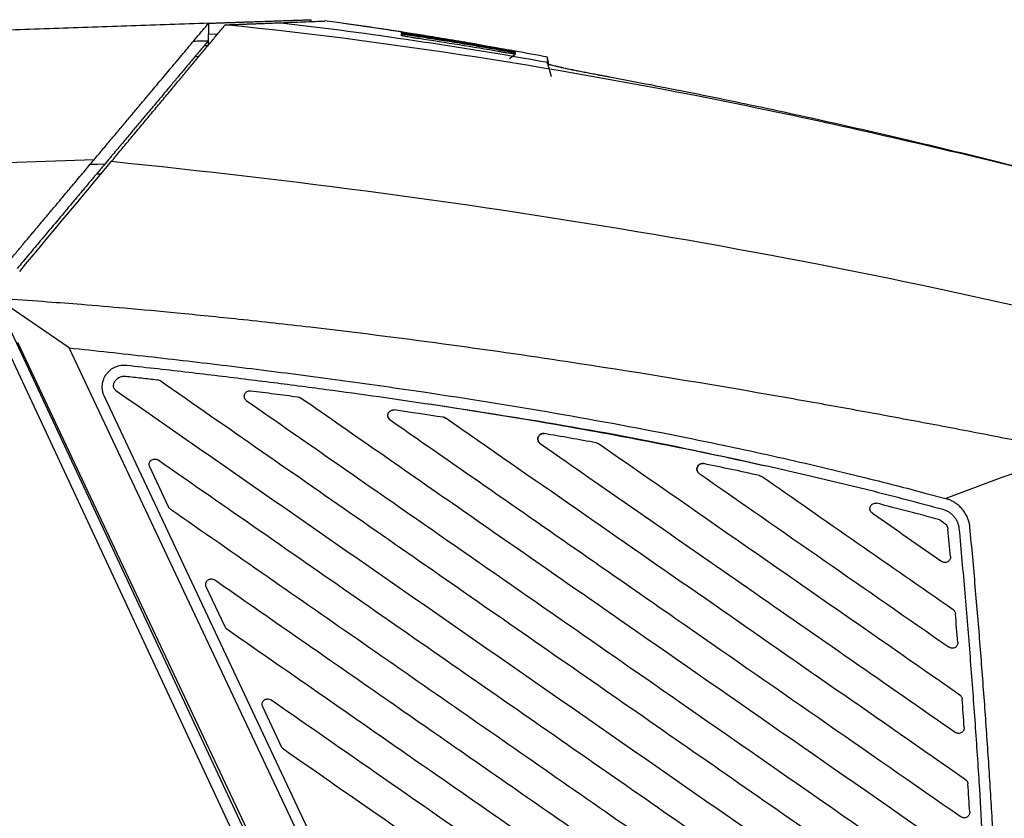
# Model space of a CAD drawing. Header units: millimetres. Extents: x 87 to 936, y -49 to 894.
# Tile 48 of 107: x 352 to 441, y 478 to 551. Entities that reach past the tile are written whole.
import ezdxf

# ---------------------------------------------------------------- set-up
doc = ezdxf.new("R2010")
doc.units = ezdxf.units.MM

msp = doc.modelspace()

# ---------------------------------------------------------------- linework, layer by layer
at = {"color": 7, "linetype": 'Continuous', "lineweight": 25}
for p, q in [((368.841, 550.497), (368.841, 549.497)), ((378.094, 550.82), (378.094, 550.649)), ((380.735, 550.538), (379.352, 550.719)), ((381.063, 550.481), (380.734, 550.529)), ((368.841, 549.497), (368.846, 549.497)), ((368.846, 549.497), (369.662, 549.525)), ((368.846, 548.496), (368.846, 549.497)), ((386.346, 549.706), (386.345, 549.706)), ((387.89, 549.298), (387.86, 549.106)), ((368.456, 548.483), (368.846, 548.496)), ((395.174, 547.926), (395.203, 548.091)), ((396.117, 547.296), (396.608, 547.71)), ((396.626, 547.967), (396.607, 547.971)), ((367.944, 547.464), (367.591, 547.452)), ((399.548, 546.892), (399.864, 545.681)), ((399.667, 546.774), (399.549, 547.428)), ((399.551, 546.973), (399.55, 547.096)), ((399.551, 547.061), (399.613, 546.792)), ((358.468, 538.135), (299.199, 536.065)), ((356.216, 521.086), (350.571, 524.957)), ((350.788, 522.932), (376.579, 467.702)), ((376.352, 465.824), (349.882, 522.509)), ((377.014, 467.532), (351.568, 521.568)), ((378.471, 473.828), (356.216, 521.086)), ((379.376, 474.254), (359.398, 516.677)), ((385.303, 514.549), (385.123, 514.775)), ((385.66, 515.454), (385.66, 515.454)), ((390.117, 514.793), (390.117, 514.793)), ((365.212, 506.678), (363.506, 510.301)), ((413.685, 510.595), (413.685, 510.595)), ((418.747, 509.514), (418.747, 509.514)), ((435.096, 505.498), (435.636, 505.122)), ((370.33, 495.81), (368.624, 499.433)), ((375.448, 484.942), (373.742, 488.565))]:
    msp.add_line(p, q, dxfattribs=at)
at = {"color": 8, "linetype": 'Continuous', "lineweight": 25}
for p, q in [((386.315, 549.712), (381.063, 550.481)), ((386.467, 549.337), (386.315, 549.513)), ((396.608, 547.822), (396.506, 547.736))]:
    msp.add_line(p, q, dxfattribs=at)
at = {"color": 7, "linetype": 'Continuous', "lineweight": 25, "flags": 128}
msp.add_lwpolyline([(359.436, 537.733), (358.765, 537.711), (358.093, 537.689)], dxfattribs=at)
at = {"color": 7, "linetype": 'Continuous', "lineweight": 25}
for points, knots in [([(368.841, 550.497), (367.674, 550.457), (365.339, 550.375), (361.837, 550.253), (358.335, 550.131), (354.833, 550.009), (349.925, 549.839), (342.909, 549.594), (336.078, 549.354), (330.824, 549.17), (327.836, 549.065), (324.807, 548.959), (321.739, 548.852), (318.631, 548.743), (315.484, 548.633), (312.299, 548.522), (309.076, 548.409), (305.816, 548.296), (302.518, 548.181), (300.31, 548.104), (299.199, 548.065)], [0, 0, 0, 0, 0.050191, 0.100381, 0.15057, 0.200756, 0.250941, 0.361595, 0.5025, 0.544799, 0.587685, 0.63116, 0.675224, 0.719874, 0.765109, 0.810927, 0.857325, 0.904304, 0.951862, 1, 1, 1, 1]), ([(358.468, 538.135), (358.597, 538.289), (358.854, 538.595), (359.237, 539.052), (359.617, 539.505), (359.994, 539.953), (360.366, 540.397), (360.735, 540.836), (361.099, 541.271), (361.459, 541.7), (361.816, 542.124), (362.167, 542.543), (362.515, 542.957), (362.858, 543.366), (363.196, 543.769), (363.53, 544.167), (363.941, 544.657), (364.431, 545.241), (364.998, 545.916), (365.563, 546.589), (366.123, 547.258), (366.68, 547.921), (367.231, 548.578), (367.776, 549.228), (368.315, 549.87), (368.665, 550.288), (368.841, 550.497)], [0, 0, 0, 0, 0.0354691, 0.0706385, 0.1055068, 0.1400727, 0.1743349, 0.2082926, 0.2419449, 0.2752911, 0.3083307, 0.3410633, 0.3734888, 0.405607, 0.4374182, 0.4689224, 0.5001201, 0.554409, 0.6090139, 0.6639286, 0.7191499, 0.7746777, 0.8305159, 0.8866728, 0.9431613, 1, 1, 1, 1]), ([(368.841, 550.497), (368.957, 550.501), (369.188, 550.509), (369.527, 550.521), (369.861, 550.533), (370.078, 550.54), (370.186, 550.544)], [0, 0, 0, 0, 0.250004, 0.499998, 0.749994, 1, 1, 1, 1]), ([(370.186, 550.544), (370.317, 550.549), (370.578, 550.558), (370.959, 550.571), (371.33, 550.584), (371.691, 550.597), (372.042, 550.609), (372.383, 550.621), (372.715, 550.633), (373.036, 550.644), (373.348, 550.655), (373.65, 550.665), (373.942, 550.675), (374.225, 550.685), (374.497, 550.695), (374.76, 550.704), (375.013, 550.713), (375.256, 550.721), (375.49, 550.729), (375.713, 550.737), (375.927, 550.745), (376.197, 550.754), (376.508, 550.765), (376.842, 550.777), (377.137, 550.787), (377.393, 550.796), (377.609, 550.803), (377.786, 550.81), (377.923, 550.814), (378.021, 550.818), (378.082, 550.82), (378.09, 550.82), (378.094, 550.82)], [0, 0, 0, 0, 0.025196, 0.050378, 0.075548, 0.100707, 0.125857, 0.150999, 0.176135, 0.201267, 0.226395, 0.251522, 0.276649, 0.301777, 0.326908, 0.352044, 0.377186, 0.402336, 0.427494, 0.452664, 0.477846, 0.503041, 0.552805, 0.602523, 0.652206, 0.701865, 0.751514, 0.801162, 0.850824, 0.900509, 0.950231, 1, 1, 1, 1]), ([(370.353, 550.354), (370.496, 550.359), (370.78, 550.37), (371.195, 550.386), (371.601, 550.401), (371.996, 550.417), (372.381, 550.431), (372.755, 550.446), (373.12, 550.459), (373.475, 550.473), (373.819, 550.486), (374.154, 550.499), (374.478, 550.511), (374.792, 550.523), (375.096, 550.535), (375.291, 550.542), (375.388, 550.546)], [0, 0, 0, 0, 0.071745, 0.143442, 0.215089, 0.286688, 0.358239, 0.42974, 0.501193, 0.572597, 0.643953, 0.71526, 0.786518, 0.857727, 0.928888, 1, 1, 1, 1]), ([(375.388, 550.546), (376.215, 550.578), (377.865, 550.641), (379.13, 550.689), (379.302, 550.695), (379.368, 550.698)], [0, 0, 0, 0, 0.381346, 0.761628, 1, 1, 1, 1]), ([(375.388, 550.546), (375.388, 550.546), (375.388, 550.546), (375.388, 550.546), (383.476, 549.601), (391.533, 548.393), (399.551, 546.973)], [0, 0, 0, 0, 0.000002, 0.000002, 0.000002, 1.000002, 1.000002, 1.000002, 1.000002]), ([(386.233, 549.719), (385.644, 549.81), (384.377, 550.007), (382.572, 550.276), (381.485, 550.431), (380.918, 550.513)], [0, 0, 0, 0, 0.293563, 0.631216, 1, 1, 1, 1]), ([(360.02, 537.958), (360.169, 538.137), (360.467, 538.494), (360.913, 539.029), (361.357, 539.562), (361.8, 540.093), (362.241, 540.622), (362.68, 541.15), (363.119, 541.675), (363.555, 542.199), (363.99, 542.721), (364.424, 543.241), (364.856, 543.759), (365.394, 544.405), (366.036, 545.174), (366.777, 546.064), (367.51, 546.943), (368.234, 547.811), (368.949, 548.67), (369.656, 549.518), (370.121, 550.075), (370.353, 550.354)], [0, 0, 0, 0, 0.042126, 0.084145, 0.126063, 0.16789, 0.209632, 0.251298, 0.292895, 0.334432, 0.375917, 0.417358, 0.458762, 0.500139, 0.572517, 0.644496, 0.716121, 0.787437, 0.858491, 0.929329, 1, 1, 1, 1]), ([(466.363, 530.992), (458.501, 533.208), (442.703, 537.428), (410.849, 544.764), (386.612, 548.698), (370.353, 550.354)], [0, 0, 0, 0, 0.25, 0.5, 1, 1, 1, 1]), ([(386.314, 549.699), (386.314, 549.703), (386.314, 549.71), (386.314, 549.711), (386.314, 549.712)], [0, 0, 0, 0, 0.501133, 1, 1, 1, 1]), ([(387.89, 549.443), (387.85, 549.45), (387.77, 549.463), (387.651, 549.482), (387.533, 549.5), (387.416, 549.519), (387.244, 549.546), (387.027, 549.581), (386.785, 549.62), (386.584, 549.653), (386.449, 549.675), (386.367, 549.689), (386.322, 549.697), (386.317, 549.698), (386.314, 549.699)], [0, 0, 0, 0, 0.050045, 0.099853, 0.149685, 0.199801, 0.250455, 0.376295, 0.500245, 0.625517, 0.749905, 0.834221, 0.917015, 1, 1, 1, 1]), ([(386.314, 549.592), (386.314, 549.607), (386.315, 549.636), (386.315, 549.657), (386.315, 549.667)], [0, 0, 0, 0, 0.505989, 1, 1, 1, 1]), ([(387.888, 549.327), (387.848, 549.333), (387.768, 549.345), (387.649, 549.364), (387.532, 549.383), (387.415, 549.401), (387.244, 549.429), (387.026, 549.464), (386.785, 549.504), (386.584, 549.538), (386.449, 549.562), (386.367, 549.578), (386.322, 549.588), (386.317, 549.59), (386.314, 549.592)], [0, 0, 0, 0, 0.050094, 0.099934, 0.149775, 0.199871, 0.250473, 0.376175, 0.500259, 0.62563, 0.749897, 0.83421, 0.917004, 1, 1, 1, 1]), ([(386.314, 549.375), (386.315, 549.401), (386.315, 549.451), (386.315, 549.493), (386.315, 549.513)], [0, 0, 0, 0, 0.513293, 1, 1, 1, 1]), ([(386.315, 549.711), (386.315, 549.711), (386.316, 549.711), (386.323, 549.71), (386.334, 549.708), (386.347, 549.706), (386.35, 549.705), (386.351, 549.705)], [0, 0, 0, 0, 0.130988, 0.297633, 0.500016, 0.793109, 1, 1, 1, 1]), ([(386.315, 549.667), (386.316, 549.667), (386.318, 549.667), (386.334, 549.666), (386.359, 549.663), (386.395, 549.658), (386.462, 549.649), (386.583, 549.632), (386.785, 549.603), (387.026, 549.567), (387.268, 549.529), (387.493, 549.495), (387.69, 549.464), (387.824, 549.443), (387.89, 549.432)], [0, 0, 0, 0, 0.050105, 0.099814, 0.149496, 0.199514, 0.250229, 0.374584, 0.499897, 0.623974, 0.749688, 0.833573, 0.916595, 1, 1, 1, 1]), ([(386.315, 549.513), (386.316, 549.513), (386.318, 549.515), (386.334, 549.514), (386.359, 549.513), (386.395, 549.51), (386.462, 549.502), (386.583, 549.488), (386.784, 549.461), (387.025, 549.428), (387.267, 549.393), (387.492, 549.359), (387.69, 549.329), (387.823, 549.309), (387.89, 549.298)], [0, 0, 0, 0, 0.050233, 0.100009, 0.149689, 0.199637, 0.250206, 0.37464, 0.499905, 0.624009, 0.749713, 0.833579, 0.916583, 1, 1, 1, 1]), ([(386.351, 549.705), (386.352, 549.705), (386.354, 549.704), (386.369, 549.702), (386.393, 549.698), (386.426, 549.693), (386.49, 549.683), (386.606, 549.664), (386.801, 549.633), (387.036, 549.596), (387.276, 549.558), (387.498, 549.523), (387.696, 549.491), (387.83, 549.47), (387.897, 549.459)], [0, 0, 0, 0, 0.050278, 0.100103, 0.149797, 0.199686, 0.250092, 0.37478, 0.499902, 0.624663, 0.749808, 0.833461, 0.916388, 1, 1, 1, 1]), ([(393.3, 548.556), (393.06, 548.598), (392.154, 548.756), (390.498, 549.033), (388.8, 549.313), (387.855, 549.462), (387.596, 549.503)], [0, 0, 0, 0, 0.136784, 0.516262, 0.867873, 1, 1, 1, 1]), ([(368.798, 548.89), (368.7, 548.773), (368.503, 548.538), (368.202, 548.18), (367.899, 547.818), (367.591, 547.452), (367.28, 547.081), (366.964, 546.705), (366.645, 546.325), (366.322, 545.94), (365.996, 545.55), (365.665, 545.156), (365.331, 544.758), (364.993, 544.355), (364.65, 543.947), (364.151, 543.352), (363.491, 542.565), (362.708, 541.632), (361.96, 540.741), (361.345, 540.008), (360.822, 539.384), (360.386, 538.865), (359.924, 538.315), (359.606, 537.935), (359.436, 537.733)], [0, 0, 0, 0, 0.034535, 0.06915, 0.103856, 0.138669, 0.173602, 0.208669, 0.243882, 0.279255, 0.314801, 0.350533, 0.386464, 0.422605, 0.458968, 0.495567, 0.581109, 0.66721, 0.74021, 0.813531, 0.857631, 0.90184, 0.947854, 1, 1, 1, 1]), ([(387.886, 549.102), (387.846, 549.108), (387.766, 549.12), (387.648, 549.139), (387.53, 549.157), (387.414, 549.175), (387.243, 549.203), (387.026, 549.238), (386.785, 549.279), (386.584, 549.314), (386.449, 549.34), (386.367, 549.358), (386.323, 549.369), (386.317, 549.373), (386.314, 549.375)], [0, 0, 0, 0, 0.050026, 0.099838, 0.149686, 0.199818, 0.250479, 0.376249, 0.500254, 0.625627, 0.749894, 0.834244, 0.917035, 1, 1, 1, 1]), ([(387.897, 549.459), (388.177, 549.414), (388.787, 549.316), (389.656, 549.174), (390.593, 549.019), (391.561, 548.856), (392.517, 548.693), (393.438, 548.534), (394.294, 548.384), (394.902, 548.276), (395.196, 548.224)], [0, 0, 0, 0, 0.1150045, 0.2500439, 0.3568271, 0.5000427, 0.6478412, 0.7500189, 0.8789503, 1, 1, 1, 1]), ([(395.196, 548.224), (395.243, 548.215), (395.338, 548.198), (395.432, 548.181), (395.479, 548.173)], [0, 0, 0, 0, 0.50247, 1, 1, 1, 1]), ([(396.608, 547.71), (396.607, 547.709), (396.606, 547.708), (396.593, 547.708), (396.573, 547.709), (396.544, 547.712), (396.488, 547.718), (396.387, 547.732), (396.212, 547.757), (395.998, 547.79), (395.778, 547.825), (395.571, 547.859), (395.386, 547.89), (395.261, 547.911), (395.198, 547.922)], [0, 0, 0, 0, 0.050846, 0.10102, 0.150799, 0.200467, 0.250311, 0.375587, 0.500045, 0.62522, 0.749781, 0.833667, 0.916565, 1, 1, 1, 1]), ([(396.607, 547.884), (396.607, 547.884), (396.605, 547.883), (396.592, 547.884), (396.572, 547.887), (396.543, 547.891), (396.488, 547.899), (396.387, 547.914), (396.213, 547.942), (396, 547.978), (395.78, 548.015), (395.573, 548.051), (395.389, 548.083), (395.263, 548.104), (395.201, 548.115)], [0, 0, 0, 0, 0.050702, 0.100794, 0.150547, 0.200239, 0.250151, 0.375437, 0.499857, 0.624868, 0.749583, 0.833568, 0.916524, 1, 1, 1, 1]), ([(396.607, 547.965), (396.606, 547.965), (396.605, 547.965), (396.592, 547.966), (396.572, 547.97), (396.543, 547.975), (396.488, 547.984), (396.388, 548.001), (396.214, 548.032), (396.001, 548.069), (395.781, 548.108), (395.575, 548.145), (395.39, 548.177), (395.265, 548.2), (395.202, 548.211)], [0, 0, 0, 0, 0.050586, 0.100627, 0.150393, 0.200158, 0.250197, 0.375584, 0.499941, 0.624916, 0.7497, 0.833837, 0.916745, 1, 1, 1, 1]), ([(395.203, 548.202), (395.241, 548.195), (395.317, 548.181), (395.429, 548.161), (395.539, 548.142), (395.647, 548.122), (395.805, 548.094), (396.003, 548.057), (396.216, 548.018), (396.389, 547.986), (396.5, 547.964), (396.566, 547.951), (396.601, 547.943), (396.605, 547.942), (396.607, 547.941)], [0, 0, 0, 0, 0.050194, 0.099985, 0.149722, 0.199752, 0.250418, 0.375036, 0.500196, 0.624449, 0.749913, 0.832958, 0.915905, 1, 1, 1, 1]), ([(395.203, 548.091), (395.241, 548.085), (395.316, 548.071), (395.429, 548.051), (395.539, 548.032), (395.648, 548.012), (395.806, 547.984), (396.004, 547.947), (396.217, 547.907), (396.39, 547.873), (396.501, 547.85), (396.566, 547.835), (396.601, 547.826), (396.606, 547.824), (396.608, 547.822)], [0, 0, 0, 0, 0.050219, 0.10003, 0.149789, 0.199854, 0.250572, 0.375235, 0.500238, 0.624419, 0.7499, 0.83292, 0.915876, 1, 1, 1, 1]), ([(396.607, 547.973), (396.607, 547.973), (396.607, 547.972), (396.607, 547.967), (396.607, 547.965)], [0, 0, 0, 0, 0.4943002, 1, 1, 1, 1]), ([(396.607, 547.941), (396.607, 547.933), (396.606, 547.918), (396.607, 547.895), (396.607, 547.884)], [0, 0, 0, 0, 0.512701, 1, 1, 1, 1]), ([(396.608, 547.822), (396.608, 547.806), (396.608, 547.773), (396.608, 547.731), (396.608, 547.71)], [0, 0, 0, 0, 0.4999968, 1, 1, 1, 1]), ([(399.551, 546.814), (399.551, 546.842), (399.551, 546.899), (399.551, 546.949), (399.551, 546.974)], [0, 0, 0, 0, 0.503545, 1, 1, 1, 1]), ([(399.551, 546.846), (399.552, 546.843), (399.554, 546.838), (399.567, 546.829), (399.589, 546.818), (399.619, 546.805), (399.677, 546.784), (399.784, 546.751), (399.968, 546.702), (400.202, 546.644), (400.577, 546.557), (401.162, 546.428), (401.878, 546.28), (402.513, 546.153), (403.014, 546.054), (403.537, 545.952), (404.017, 545.86), (404.446, 545.779), (404.818, 545.708), (405.069, 545.662), (405.194, 545.638)], [0, 0, 0, 0, 0.02504, 0.050038, 0.07503, 0.100054, 0.125149, 0.18695, 0.248936, 0.31072, 0.372698, 0.497473, 0.623805, 0.686498, 0.749237, 0.811749, 0.874289, 0.91621, 0.958063, 1, 1, 1, 1]), ([(405.176, 545.608), (405.101, 545.622), (404.95, 545.65), (404.726, 545.692), (404.503, 545.734), (404.282, 545.776), (403.953, 545.838), (403.522, 545.921), (403.002, 546.022), (402.502, 546.12), (401.869, 546.247), (401.156, 546.395), (400.573, 546.523), (400.199, 546.611), (399.967, 546.669), (399.783, 546.719), (399.665, 546.755), (399.596, 546.782), (399.558, 546.8), (399.554, 546.809), (399.551, 546.814)], [0, 0, 0, 0, 0.02518, 0.05031, 0.075421, 0.100546, 0.125718, 0.188251, 0.250767, 0.313497, 0.376193, 0.502519, 0.6273, 0.689278, 0.751072, 0.813058, 0.874867, 0.916644, 0.958297, 1, 1, 1, 1]), ([(466.363, 530.992), (465.433, 531.254), (463.485, 531.801), (460.427, 532.648), (456.84, 533.63), (452.854, 534.703), (448.474, 535.857), (444.338, 536.922), (440.327, 537.931), (436.539, 538.861), (432.587, 539.807), (428.572, 540.742), (424.502, 541.661), (420.5, 542.536), (416.569, 543.367), (412.708, 544.155), (408.919, 544.904), (406.415, 545.375), (405.176, 545.608)], [0, 0, 0, 0, 0.046034, 0.09642, 0.151154, 0.223229, 0.293113, 0.366994, 0.426739, 0.490241, 0.552892, 0.62043, 0.68675, 0.75185, 0.81573, 0.878385, 0.93981, 1, 1, 1, 1]), ([(350.722, 528.904), (350.835, 529.039), (351.06, 529.306), (351.392, 529.702), (351.716, 530.088), (352.034, 530.467), (352.344, 530.836), (352.647, 531.196), (352.942, 531.548), (353.229, 531.891), (353.51, 532.225), (353.782, 532.55), (354.048, 532.866), (354.306, 533.173), (354.556, 533.471), (354.868, 533.843), (355.245, 534.292), (355.692, 534.825), (356.146, 535.366), (356.605, 535.914), (357.069, 536.468), (357.536, 537.024), (358.006, 537.584), (358.313, 537.95), (358.468, 538.135)], [0, 0, 0, 0, 0.040776, 0.080793, 0.12005, 0.158548, 0.196285, 0.233262, 0.26948, 0.304937, 0.339636, 0.373576, 0.406755, 0.439171, 0.470824, 0.501713, 0.557969, 0.61594, 0.675625, 0.737023, 0.800143, 0.864996, 0.931604, 1, 1, 1, 1]), ([(359.436, 537.733), (359.357, 537.638), (359.198, 537.449), (358.954, 537.158), (358.706, 536.863), (358.453, 536.562), (358.197, 536.256), (357.935, 535.945), (357.67, 535.628), (357.4, 535.307), (357.126, 534.98), (356.847, 534.648), (356.564, 534.311), (356.277, 533.968), (355.985, 533.621), (355.455, 532.989), (354.672, 532.056), (353.802, 531.019), (353.096, 530.177), (352.565, 529.544), (352.029, 528.905), (351.669, 528.476), (351.488, 528.261)], [0, 0, 0, 0, 0.03476, 0.0695832, 0.1044863, 0.1394857, 0.1745978, 0.2098389, 0.2452249, 0.2807717, 0.3164949, 0.35241, 0.3885321, 0.424876, 0.4614564, 0.4982876, 0.6227485, 0.7489598, 0.8114608, 0.8740959, 0.936923, 1, 1, 1, 1]), ([(447.036, 511.688), (446.093, 511.876), (444.207, 512.251), (441.376, 512.807), (438.543, 513.357), (435.709, 513.901), (432.873, 514.437), (430.035, 514.967), (427.195, 515.488), (423.368, 516.18), (414.776, 517.695), (403.375, 519.554), (389.862, 521.496), (379.928, 522.75), (371.876, 523.646), (366.274, 524.213), (361.516, 524.65), (357.606, 524.981), (355.282, 525.16), (354.261, 525.238)], [0, 0, 0, 0, 0.0307929, 0.0615858, 0.0923788, 0.123172, 0.1539656, 0.1847596, 0.2155542, 0.2463498, 0.3091936, 0.4946311, 0.6156828, 0.74556, 0.8146323, 0.874609, 0.9254945, 0.9672913, 1, 1, 1, 1]), ([(356.216, 521.086), (357.408, 520.959), (359.79, 520.705), (363.363, 520.309), (366.934, 519.901), (370.503, 519.477), (374.07, 519.038), (377.635, 518.58), (381.197, 518.104), (384.756, 517.608), (391.109, 516.684), (400.242, 515.225), (409.436, 513.516), (417.319, 511.889), (422.58, 510.718), (427.65, 509.498), (430.929, 508.671), (433.508, 507.997), (434.993, 507.595), (435.62, 507.425)], [0, 0, 0, 0, 0.044562, 0.089125, 0.133686, 0.178247, 0.222806, 0.267363, 0.31192, 0.356475, 0.40103, 0.550702, 0.700418, 0.748801, 0.850073, 0.900864, 0.942781, 0.975826, 1, 1, 1, 1]), ([(359.398, 516.677), (359.379, 516.718), (359.343, 516.8), (359.298, 516.927), (359.262, 517.057), (359.226, 517.232), (359.202, 517.454), (359.21, 517.723), (359.254, 517.989), (359.361, 518.333), (359.574, 518.726), (359.939, 519.109), (360.312, 519.335), (360.637, 519.455), (360.894, 519.511), (361.159, 519.537), (361.338, 519.524), (361.427, 519.517)], [0, 0, 0, 0, 0.031823, 0.063499, 0.095172, 0.126986, 0.189902, 0.252936, 0.316549, 0.380381, 0.50675, 0.62931, 0.750703, 0.81198, 0.873469, 0.936505, 1, 1, 1, 1]), ([(361.427, 519.517), (362.372, 519.412), (364.242, 519.203), (367.02, 518.882), (369.743, 518.56), (372.411, 518.234), (375.024, 517.907), (377.582, 517.576), (382.448, 516.93), (389.479, 515.927), (398.807, 514.436), (407.967, 512.787), (415.145, 511.331), (420.222, 510.215), (423.319, 509.505), (426.381, 508.776), (429.406, 508.026), (432.396, 507.259), (434.373, 506.726), (435.357, 506.46)], [0, 0, 0, 0, 0.037928, 0.075134, 0.111619, 0.147383, 0.182427, 0.216751, 0.250356, 0.378404, 0.500232, 0.627429, 0.749918, 0.792616, 0.834903, 0.876781, 0.918254, 0.959326, 1, 1, 1, 1]), ([(360.231, 517.748), (360.238, 517.778), (360.253, 517.837), (360.286, 517.922), (360.325, 518.004), (360.389, 518.109), (360.485, 518.23), (360.626, 518.35), (360.784, 518.442), (360.955, 518.502), (361.135, 518.534), (361.256, 518.527), (361.317, 518.523)], [0, 0, 0, 0, 0.062412, 0.124474, 0.186718, 0.249667, 0.376675, 0.503388, 0.626811, 0.750641, 0.875104, 1, 1, 1, 1]), ([(361.317, 518.523), (361.798, 518.47), (362.754, 518.364), (363.709, 518.255), (364.184, 518.202)], [0, 0, 0, 0, 0.503316, 1, 1, 1, 1]), ([(360.434, 517.228), (360.352, 517.285), (360.289, 517.365), (360.218, 517.549), (360.21, 517.651), (360.232, 517.748)], [0, 0, 0, 0, 0.5, 0.5, 1, 1, 1, 1]), ([(438.217, 466.785), (432.066, 471.063), (425.916, 475.34), (413.615, 483.895), (407.464, 488.173), (395.164, 496.728), (389.014, 501.005), (376.713, 509.56), (370.563, 513.838), (364.413, 518.115)], [0, 0, 0, 0, 0.25, 0.25, 0.5, 0.5, 0.75, 0.75, 1, 1, 1, 1]), ([(360.434, 517.228), (366.876, 512.748), (373.318, 508.267), (386.203, 499.306), (392.646, 494.825), (405.531, 485.864), (411.973, 481.383), (424.859, 472.421), (431.301, 467.94), (437.745, 463.459)], [0, 0, 0, 0, 0.25, 0.25, 0.5, 0.5, 0.75, 0.75, 1, 1, 1, 1]), ([(372.29, 516.291), (372.198, 516.355), (372.13, 516.448), (372.065, 516.661), (372.069, 516.776), (372.148, 516.984), (372.222, 517.073), (372.413, 517.187), (372.526, 517.211), (372.637, 517.198)], [0, 0, 0, 0, 0.25, 0.25, 0.5, 0.5, 0.75, 0.75, 1, 1, 1, 1]), ([(372.637, 517.198), (373.356, 517.108), (374.786, 516.929), (376.216, 516.744), (376.926, 516.652)], [0, 0, 0, 0, 0.502864, 1, 1, 1, 1]), ([(437.864, 474.339), (427.744, 481.377), (417.624, 488.415), (402.445, 498.972), (397.386, 502.491), (387.266, 509.529), (382.207, 513.048), (377.147, 516.567)], [0, 0, 0, 0, 0.5, 0.5, 0.75, 0.75, 1, 1, 1, 1]), ([(372.29, 516.291), (377.717, 512.516), (383.145, 508.742), (394, 501.192), (399.427, 497.417), (415.709, 486.093), (426.564, 478.543), (437.42, 470.993)], [0, 0, 0, 0, 0.25, 0.25, 0.5, 0.5, 1, 1, 1, 1]), ([(419.371, 510.353), (416.628, 510.961), (409.762, 512.481), (399.476, 514.347), (391.923, 515.503), (388.544, 516.021)], [0, 0, 0, 0, 0.26886, 0.672865, 1, 1, 1, 1]), ([(385.303, 514.549), (385.287, 514.56), (385.257, 514.581), (385.217, 514.62), (385.176, 514.671), (385.138, 514.736), (385.098, 514.84), (385.08, 514.981), (385.113, 515.147), (385.202, 515.291), (385.311, 515.381), (385.412, 515.431), (385.493, 515.454), (385.576, 515.465), (385.632, 515.458), (385.66, 515.454)], [0, 0, 0, 0, 0.041348, 0.083006, 0.12566, 0.187426, 0.250855, 0.375979, 0.500041, 0.624101, 0.749219, 0.812243, 0.874411, 0.937747, 1, 1, 1, 1]), ([(390.117, 514.793), (390.136, 514.789), (390.173, 514.782), (390.227, 514.764), (390.279, 514.74), (390.311, 514.719), (390.327, 514.709)], [0, 0, 0, 0, 0.251725, 0.500091, 0.748411, 1, 1, 1, 1]), ([(437.424, 481.953), (429.574, 487.413), (421.724, 492.872), (406.026, 503.791), (398.176, 509.25), (390.327, 514.709)], [0, 0, 0, 0, 0.5, 0.5, 1, 1, 1, 1]), ([(385.303, 514.549), (389.611, 511.552), (393.92, 508.556), (402.538, 502.562), (406.847, 499.565), (419.773, 490.575), (428.391, 484.582), (437.009, 478.588)], [0, 0, 0, 0, 0.25, 0.25, 0.5, 0.5, 1, 1, 1, 1]), ([(399.255, 513.314), (399.143, 513.334), (399.027, 513.314), (398.829, 513.204), (398.751, 513.116), (398.665, 512.906), (398.659, 512.789), (398.723, 512.571), (398.792, 512.476), (398.885, 512.411)], [0, 0, 0, 0, 0.25, 0.25, 0.5, 0.5, 0.75, 0.75, 1, 1, 1, 1]), ([(398.885, 512.411), (398.87, 512.422), (398.839, 512.445), (398.799, 512.485), (398.758, 512.536), (398.719, 512.601), (398.679, 512.706), (398.662, 512.848), (398.699, 513.015), (398.79, 513.16), (398.901, 513.249), (399.004, 513.296), (399.086, 513.317), (399.171, 513.325), (399.227, 513.318), (399.255, 513.315)], [0, 0, 0, 0, 0.04209, 0.084026, 0.126358, 0.188404, 0.250716, 0.375162, 0.500068, 0.624699, 0.749342, 0.811727, 0.874594, 0.937687, 1, 1, 1, 1]), ([(398.885, 512.411), (405.156, 508.05), (411.427, 503.688), (423.969, 494.965), (430.241, 490.603), (436.512, 486.242)], [0, 0, 0, 0, 0.5, 0.5, 1, 1, 1, 1]), ([(403.956, 512.484), (403.979, 512.479), (404.025, 512.468), (404.091, 512.441), (404.131, 512.415), (404.152, 512.402)], [0, 0, 0, 0, 0.334613, 0.665645, 1, 1, 1, 1]), ([(436.899, 489.627), (431.441, 493.423), (425.983, 497.219), (415.067, 504.811), (409.609, 508.607), (404.152, 512.402)], [0, 0, 0, 0, 0.5, 0.5, 1, 1, 1, 1]), ([(363.506, 510.301), (363.459, 510.4), (363.446, 510.513), (363.493, 510.727), (363.552, 510.825), (363.719, 510.966), (363.825, 511.008), (364.043, 511.018), (364.153, 510.987), (364.244, 510.924)], [0, 0, 0, 0, 0.25, 0.25, 0.5, 0.5, 0.75, 0.75, 1, 1, 1, 1]), ([(438.483, 459.292), (432.296, 463.595), (426.109, 467.897), (413.735, 476.503), (407.549, 480.806), (395.176, 489.411), (388.989, 493.714), (376.616, 502.319), (370.43, 506.622), (364.244, 510.924)], [0, 0, 0, 0, 0.25, 0.25, 0.5, 0.5, 0.75, 0.75, 1, 1, 1, 1]), ([(413.685, 510.595), (413.572, 510.619), (413.454, 510.602), (413.251, 510.496), (413.17, 510.409), (413.079, 510.198), (413.071, 510.078), (413.134, 509.858), (413.204, 509.761), (413.298, 509.695)], [0, 0, 0, 0, 0.25, 0.25, 0.5, 0.5, 0.75, 0.75, 1, 1, 1, 1]), ([(413.298, 509.695), (413.283, 509.707), (413.252, 509.73), (413.211, 509.771), (413.17, 509.823), (413.131, 509.888), (413.091, 509.995), (413.076, 510.138), (413.115, 510.307), (413.21, 510.453), (413.325, 510.54), (413.43, 510.584), (413.514, 510.603), (413.6, 510.609), (413.657, 510.601), (413.685, 510.597)], [0, 0, 0, 0, 0.0420843, 0.0840157, 0.1263592, 0.1884012, 0.2506974, 0.3750855, 0.4999612, 0.6246422, 0.749186, 0.8113342, 0.8743988, 0.9374324, 1, 1, 1, 1]), ([(418.748, 509.516), (418.78, 509.506), (418.843, 509.487), (418.898, 509.453), (418.925, 509.436)], [0, 0, 0, 0, 0.52221, 1, 1, 1, 1]), ([(428.974, 506.102), (428.877, 506.168), (428.808, 506.268), (428.746, 506.492), (428.756, 506.614), (428.852, 506.825), (428.938, 506.913), (429.147, 507.013), (429.268, 507.026), (429.382, 506.997)], [0, 0, 0, 0, 0.25, 0.25, 0.5, 0.5, 0.75, 0.75, 1, 1, 1, 1]), ([(437.818, 504.809), (437.812, 504.871), (437.798, 504.992), (437.764, 505.172), (437.72, 505.349), (437.666, 505.522), (437.569, 505.775), (437.402, 506.098), (437.135, 506.467), (436.818, 506.793), (436.496, 507.037), (436.19, 507.212), (435.912, 507.337), (435.718, 507.395), (435.62, 507.425)], [0, 0, 0, 0, 0.0507604, 0.1010401, 0.1510245, 0.2009023, 0.2508636, 0.3746224, 0.5000338, 0.6252964, 0.7492033, 0.8323235, 0.915631, 1, 1, 1, 1]), ([(365.379, 506.481), (371.219, 502.419), (377.06, 498.356), (388.742, 490.232), (394.582, 486.17), (406.264, 478.045), (412.105, 473.983), (423.787, 465.858), (429.628, 461.796), (435.469, 457.733)], [0, 0, 0, 0, 0.25, 0.25, 0.5, 0.5, 0.75, 0.75, 1, 1, 1, 1]), ([(435.357, 506.46), (435.407, 506.445), (435.505, 506.416), (435.647, 506.359), (435.782, 506.293), (435.912, 506.217), (436.034, 506.131), (436.15, 506.036), (436.26, 505.932), (436.396, 505.781), (436.545, 505.576), (436.683, 505.307), (436.78, 505.019), (436.808, 504.818), (436.823, 504.717)], [0, 0, 0, 0, 0.064143, 0.127101, 0.189216, 0.250847, 0.312358, 0.374118, 0.436491, 0.499829, 0.625805, 0.749214, 0.87298, 1, 1, 1, 1]), ([(435.636, 505.122), (435.654, 505.097), (435.69, 505.047), (435.734, 504.968), (435.775, 504.874), (435.809, 504.759), (435.821, 504.67), (435.827, 504.624)], [0, 0, 0, 0, 0.171308, 0.338069, 0.501774, 0.742526, 1, 1, 1, 1]), ([(436.823, 504.717), (436.913, 503.739), (437.093, 501.79), (437.348, 498.874), (437.593, 495.975), (437.825, 493.092), (438.045, 490.225), (438.253, 487.375), (438.448, 484.541), (438.673, 481.098), (438.916, 477.05), (439.164, 472.405), (439.378, 467.796), (439.562, 463.224), (439.657, 460.187), (439.704, 458.674)], [0, 0, 0, 0, 0.0638198, 0.1272607, 0.1903236, 0.2530095, 0.3153195, 0.3772544, 0.4388154, 0.5000034, 0.601635, 0.7024456, 0.8024399, 0.901623, 1, 1, 1, 1]), ([(440.787, 455.572), (440.766, 456.399), (440.724, 458.058), (440.648, 460.551), (440.563, 463.057), (440.467, 465.575), (440.362, 468.106), (440.246, 470.648), (440.12, 473.203), (439.984, 475.77), (439.838, 478.349), (439.682, 480.941), (439.516, 483.544), (439.339, 486.16), (439.152, 488.788), (438.956, 491.429), (438.749, 494.081), (438.532, 496.746), (438.304, 499.423), (438.067, 502.112), (437.901, 503.909), (437.818, 504.809)], [0, 0, 0, 0, 0.050315, 0.100882, 0.151704, 0.20278, 0.254111, 0.305699, 0.357543, 0.409646, 0.462006, 0.514627, 0.567507, 0.620648, 0.67405, 0.727715, 0.781643, 0.835835, 0.890291, 0.945013, 1, 1, 1, 1]), ([(436.051, 502.179), (436.06, 502.084), (436.041, 501.989), (435.954, 501.821), (435.886, 501.75), (435.723, 501.655), (435.629, 501.631), (435.438, 501.639), (435.346, 501.67), (435.268, 501.724)], [0, 0, 0, 0, 0.25, 0.25, 0.5, 0.5, 0.75, 0.75, 1, 1, 1, 1]), ([(368.624, 499.433), (368.577, 499.533), (368.564, 499.645), (368.611, 499.859), (368.67, 499.957), (368.837, 500.098), (368.943, 500.14), (369.161, 500.151), (369.271, 500.119), (369.362, 500.056)], [0, 0, 0, 0, 0.25, 0.25, 0.5, 0.5, 0.75, 0.75, 1, 1, 1, 1]), ([(428.889, 458.656), (423.928, 462.106), (418.967, 465.556), (409.046, 472.456), (404.085, 475.906), (394.164, 482.806), (389.204, 486.256), (379.283, 493.156), (374.322, 496.606), (369.362, 500.056)], [0, 0, 0, 0, 0.25, 0.25, 0.5, 0.5, 0.75, 0.75, 1, 1, 1, 1]), ([(436.29, 497.359), (436.31, 497.344), (436.348, 497.315), (436.398, 497.26), (436.446, 497.189), (436.487, 497.099), (436.498, 497.026), (436.503, 496.99)], [0, 0, 0, 0, 0.166127, 0.331586, 0.500009, 0.749717, 1, 1, 1, 1]), ([(370.497, 495.613), (375.017, 492.469), (379.537, 489.325), (388.578, 483.037), (393.098, 479.893), (406.66, 470.462), (415.7, 464.174), (424.742, 457.886)], [0, 0, 0, 0, 0.25, 0.25, 0.5, 0.5, 1, 1, 1, 1]), ([(436.715, 494.405), (436.716, 494.381), (436.718, 494.334), (436.708, 494.264), (436.688, 494.196), (436.65, 494.11), (436.581, 494.012), (436.47, 493.925), (436.338, 493.872), (436.195, 493.86), (436.052, 493.88), (435.971, 493.93), (435.931, 493.954)], [0, 0, 0, 0, 0.06264, 0.124567, 0.18709, 0.25148, 0.376427, 0.499204, 0.622918, 0.749892, 0.87766, 1, 1, 1, 1]), ([(373.742, 488.565), (373.695, 488.665), (373.682, 488.777), (373.729, 488.992), (373.787, 489.089), (373.955, 489.23), (374.061, 489.272), (374.279, 489.283), (374.389, 489.251), (374.479, 489.188)], [0, 0, 0, 0, 0.25, 0.25, 0.5, 0.5, 0.75, 0.75, 1, 1, 1, 1]), ([(418.161, 458.808), (410.88, 463.872), (403.6, 468.935), (389.04, 479.062), (381.76, 484.125), (374.479, 489.188)], [0, 0, 0, 0, 0.5, 0.5, 1, 1, 1, 1]), ([(436.899, 489.627), (436.918, 489.612), (436.958, 489.582), (437.007, 489.527), (437.055, 489.455), (437.097, 489.364), (437.107, 489.29), (437.112, 489.253)], [0, 0, 0, 0, 0.166373, 0.331887, 0.500244, 0.749797, 1, 1, 1, 1]), ([(437.296, 486.687), (437.297, 486.664), (437.298, 486.617), (437.288, 486.548), (437.268, 486.48), (437.229, 486.394), (437.16, 486.297), (437.048, 486.212), (436.917, 486.159), (436.775, 486.147), (436.632, 486.168), (436.551, 486.218), (436.512, 486.242)], [0, 0, 0, 0, 0.062643, 0.124579, 0.187102, 0.251474, 0.376411, 0.499207, 0.622927, 0.749889, 0.877637, 1, 1, 1, 1]), ([(375.614, 484.745), (382.014, 480.294), (388.414, 475.843), (398.014, 469.166), (401.214, 466.94), (407.614, 462.489), (410.814, 460.264), (414.014, 458.038)], [0, 0, 0, 0, 0.5, 0.5, 0.75, 0.75, 1, 1, 1, 1]), ([(437.424, 481.953), (437.439, 481.942), (437.469, 481.92), (437.508, 481.88), (437.544, 481.837), (437.584, 481.773), (437.623, 481.686), (437.632, 481.612), (437.637, 481.574)], [0, 0, 0, 0, 0.125047, 0.249054, 0.373628, 0.500352, 0.749859, 1, 1, 1, 1]), ([(437.793, 479.028), (437.794, 479.005), (437.795, 478.958), (437.784, 478.889), (437.763, 478.822), (437.723, 478.737), (437.654, 478.641), (437.543, 478.556), (437.412, 478.505), (437.27, 478.494), (437.128, 478.515), (437.048, 478.564), (437.009, 478.588)], [0, 0, 0, 0, 0.0626456, 0.124589, 0.1871132, 0.2514665, 0.376395, 0.4992143, 0.6229419, 0.7498899, 0.8776145, 1, 1, 1, 1])]:
    msp.add_open_spline(points, degree=3, knots=knots, dxfattribs=at)
for points in [[(368.798, 548.89), (368.352, 548.877), (367.906, 548.864), (367.46, 548.851)], [(395.198, 547.922), (392.764, 548.337), (390.326, 548.731), (387.886, 549.102)], [(395.201, 548.115), (392.766, 548.541), (390.328, 548.945), (387.888, 549.327)], [(395.202, 548.211), (392.768, 548.643), (390.331, 549.055), (387.89, 549.443)], [(387.89, 549.432), (390.331, 549.044), (392.769, 548.634), (395.203, 548.202)], [(387.89, 549.298), (390.331, 548.918), (392.768, 548.516), (395.203, 548.091)], [(399.549, 547.428), (398.569, 547.613), (397.589, 547.795), (396.607, 547.973)], [(399.549, 547.167), (399.549, 547.356), (399.549, 547.429), (399.549, 547.428)], [(351.728, 528.011), (354.607, 531.465), (357.433, 534.855), (360.02, 537.958)], [(457.675, 521.087), (441.671, 525.2), (409.262, 531.967), (376.469, 536.283), (360.02, 537.958)], [(358.686, 536.842), (358.823, 536.845), (358.96, 536.848), (359.097, 536.85)], [(354.261, 525.238), (353.047, 525.329), (351.832, 525.416), (350.616, 525.5)], [(364.184, 518.202), (364.266, 518.192), (364.345, 518.162), (364.413, 518.115)], [(376.926, 516.652), (377.006, 516.642), (377.082, 516.613), (377.147, 516.567)], [(390.117, 514.793), (388.632, 515.019), (387.146, 515.24), (385.66, 515.454)], [(390.117, 514.793), (388.632, 515.019), (387.146, 515.24), (385.66, 515.454)], [(390.327, 514.709), (390.264, 514.752), (390.192, 514.781), (390.117, 514.793)], [(403.956, 512.484), (402.39, 512.769), (400.823, 513.046), (399.255, 513.314)], [(447.036, 511.688), (443.372, 510.32), (439.526, 508.884), (435.62, 507.425)], [(418.747, 509.514), (417.062, 509.886), (415.375, 510.246), (413.685, 510.595)], [(418.747, 509.514), (417.062, 509.886), (415.375, 510.246), (413.685, 510.595)], [(413.298, 509.695), (420.842, 504.448), (428.387, 499.201), (435.931, 493.954)], [(436.29, 497.359), (430.502, 501.385), (424.713, 505.41), (418.925, 509.436)], [(365.379, 506.481), (365.307, 506.531), (365.249, 506.599), (365.212, 506.678)], [(435.095, 505.495), (433.195, 506.013), (431.291, 506.513), (429.382, 506.997)], [(428.974, 506.102), (431.072, 504.642), (433.17, 503.183), (435.268, 501.724)], [(436.051, 502.179), (435.978, 502.994), (435.903, 503.809), (435.827, 504.624)], [(436.715, 494.405), (436.646, 495.267), (436.575, 496.128), (436.503, 496.99)], [(370.497, 495.613), (370.425, 495.663), (370.367, 495.731), (370.33, 495.81)], [(437.296, 486.687), (437.236, 487.543), (437.175, 488.398), (437.112, 489.253)], [(375.614, 484.745), (375.542, 484.795), (375.485, 484.863), (375.448, 484.942)], [(437.793, 479.028), (437.743, 479.877), (437.691, 480.726), (437.637, 481.574)]]:
    msp.add_open_spline(points, degree=3, dxfattribs=at)

doc.saveas('drawing.dxf')
